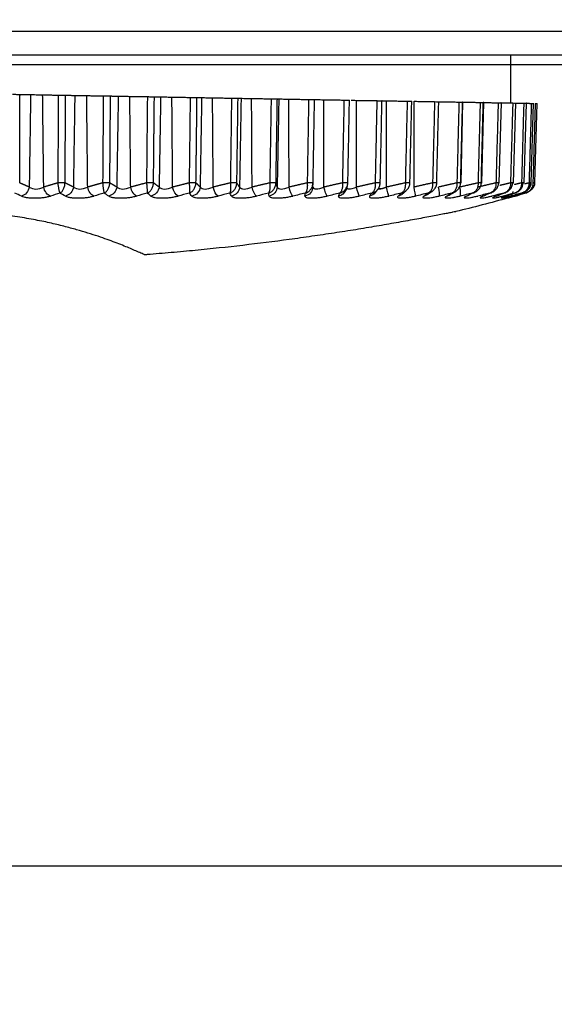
# Model space of a CAD drawing. Header units: millimetres. Extents: x 4 to 205, y 5 to 292.
# Tile 62 of 108: x 99 to 105, y 161 to 171. Entities that reach past the tile are written whole.
import ezdxf

# ---------------------------------------------------------------- set-up
doc = ezdxf.new("R2010")
doc.units = ezdxf.units.MM
doc.layers.add('1', color=7, linetype='CONTINUOUS')
doc.styles.add('DEFAULT', font='simplex.shx')
doc.dimstyles.get("Standard").update_dxf_attribs({"dimtxt": 0.18, "dimasz": 0.18, "dimexe": 0.18, "dimexo": 0.0625, "dimgap": 0.09, "dimtad": 0, "dimtih": 1, "dimtoh": 1, "dimdec": 4, "dimzin": 0, "dimdsep": 46, "dimtxsty": 'Standard', "dimcen": 0.09, "dimadec": 0, "dimazin": 0, "dimtfac": 1, "dimtdec": 4, "dimtofl": 0, "dimtmove": 0, "dimatfit": 3, "dimfxl": 1, "dimtolj": 1, "dimtzin": 0, "dimarcsym": 0})

# ---------------------------------------------------------------- blocks, each defined once
blk = doc.blocks.new('DimnDraft3D7')
at = {"layer": '1', "color": 27, "linetype": 'CONTINUOUS'}
blk.add_line((83.444832, 160.673812), (83.444832, 178.08682), dxfattribs=at)
at = {"layer": '1', "color": 152, "linetype": 'CONTINUOUS'}
for p, q in [((109.599776, 170.58682), (81.444832, 170.58682)), ((93.768573, 168.583093), (81.444832, 168.583093))]:
    blk.add_line(p, q, dxfattribs=at)
at = {"layer": '1', "color": 27, "linetype": 'CONTINUOUS'}
for points in [[(83.444832, 170.58682), (82.915851, 173.586818), (83.973813, 173.586822), (83.444832, 170.58682)], [(83.444832, 168.583093), (83.973813, 165.583095), (82.915851, 165.583091), (83.444832, 168.583093)]]:
    blk.add_solid(points, dxfattribs=at)
at = {"layer": '1', "color": 87, "linetype": 'CONTINUOUS', "insert": (82.944832, 161.348812), "char_height": 3, "attachment_point": 7, "rotation": 90, "line_spacing_factor": 1.204819, "style": 'DEFAULT'}
blk.add_mtext('\\W01.000;4 ', dxfattribs=at)
blk = doc.blocks.new('DimnDraft3D1010')
at = {"layer": '1', "color": 152, "linetype": 'CONTINUOUS'}
blk.add_line((107.899776, 170.58682), (71.422287, 170.58682), dxfattribs=at)

msp = doc.modelspace()

# ---------------------------------------------------------------- linework, layer by layer
at = {"layer": '1', "color": 27, "linetype": 'CONTINUOUS'}
for p, q in [((110.325, 170.937), (92.3, 170.937)), ((110.325, 170.687), (92.3, 170.687)), ((104.3, 170.182), (104.3, 170.687)), ((103.774, 169.338), (103.795, 170.194)), ((103.993, 169.338), (104.015, 170.19)), ((104.178, 169.338), (104.201, 170.187)), ((104.328, 169.338), (104.351, 170.184)), ((104.441, 169.338), (104.464, 170.182)), ((104.516, 169.338), (104.54, 170.18)), ((104.554, 169.339), (104.578, 170.179)), ((104.275, 169.181), (104.28, 169.182))]:
    msp.add_line(p, q, dxfattribs=at)
at = {"layer": '1', "color": 251, "linetype": 'CONTINUOUS'}
msp.add_line((82.418, 162.136), (144.307, 162.136), dxfattribs=at)
at = {"layer": '1', "color": 27, "linetype": 'CONTINUOUS'}
for points, knots in [([(99.041, 170.275), (99.055, 170.275), (99.075, 170.274), (99.105, 170.274), (99.115, 170.273), (99.12, 170.273)], [0, 0, 0, 0, 0.493438, 0.746718, 1, 1, 1, 1]), ([(99.524, 170.266), (99.538, 170.266), (99.559, 170.266), (99.588, 170.265), (99.597, 170.265), (99.601, 170.265)], [0, 0, 0, 0, 0.493439, 0.746719, 1, 1, 1, 1]), ([(99.698, 170.263), (99.715, 170.263), (99.74, 170.263), (99.792, 170.262), (99.813, 170.261), (99.824, 170.261)], [0, 0, 0, 0, 0.494003, 0.747002, 1, 1, 1, 1]), ([(100.464, 170.25), (100.479, 170.25), (100.502, 170.249), (100.529, 170.249), (100.535, 170.249), (100.538, 170.249)], [0, 0, 0, 0, 0.49344, 0.74672, 1, 1, 1, 1]), ([(100.604, 170.247), (100.612, 170.247), (100.629, 170.247), (100.681, 170.246), (100.71, 170.246), (100.723, 170.245)], [0, 0, 0, 0, 0.361717, 0.723522, 1, 1, 1, 1]), ([(101.037, 170.24), (101.049, 170.24), (101.066, 170.239), (101.117, 170.239), (101.14, 170.238), (101.152, 170.238)], [0, 0, 0, 0, 0.494003, 0.747001, 1, 1, 1, 1]), ([(101.77, 170.227), (101.785, 170.227), (101.809, 170.226), (101.831, 170.226), (101.834, 170.226), (101.836, 170.226)], [0, 0, 0, 0, 0.493443, 0.746721, 1, 1, 1, 1]), ([(102.166, 170.22), (102.182, 170.22), (102.206, 170.22), (102.226, 170.219), (102.227, 170.219), (102.228, 170.219)], [0, 0, 0, 0, 0.493444, 0.746721, 1, 1, 1, 1]), ([(102.226, 170.219), (102.226, 170.219), (102.226, 170.219), (102.244, 170.219), (102.288, 170.218), (102.313, 170.218), (102.325, 170.217)], [0, 0, 0, 0, 0.004193, 0.493782, 0.746891, 1, 1, 1, 1]), ([(102.539, 170.214), (102.555, 170.213), (102.578, 170.213), (102.596, 170.213), (102.597, 170.213), (102.597, 170.213)], [0, 0, 0, 0, 0.493444, 0.746722, 1, 1, 1, 1]), ([(102.614, 170.212), (102.62, 170.212), (102.638, 170.212), (102.658, 170.212), (102.671, 170.211)], [0, 0, 0, 0, 0.384524, 1, 1, 1, 1]), ([(102.886, 170.208), (102.902, 170.207), (102.93, 170.207), (102.942, 170.207), (102.94, 170.207), (102.94, 170.207)], [0, 0, 0, 0, 0.496083, 0.90667, 1, 1, 1, 1]), ([(102.939, 170.207), (102.943, 170.207), (102.959, 170.206), (102.976, 170.206), (102.989, 170.206), (102.989, 170.206)], [0, 0, 0, 0, 0.291934, 0.985941, 1, 1, 1, 1]), ([(103.206, 170.202), (103.221, 170.202), (103.253, 170.201), (103.254, 170.201), (103.254, 170.201)], [0, 0, 0, 0, 0.499994, 1, 1, 1, 1]), ([(103.495, 170.197), (103.51, 170.197), (103.541, 170.196), (103.539, 170.196), (103.539, 170.196)], [0, 0, 0, 0, 0.499995, 1, 1, 1, 1]), ([(103.752, 170.193), (103.767, 170.192), (103.797, 170.192), (103.793, 170.192), (103.791, 170.192)], [0, 0, 0, 0, 0.499996, 1, 1, 1, 1]), ([(103.976, 170.189), (103.991, 170.188), (104.019, 170.188), (104.013, 170.188), (104.009, 170.188)], [0, 0, 0, 0, 0.499997, 1, 1, 1, 1]), ([(104.166, 170.185), (104.18, 170.185), (104.207, 170.185), (104.198, 170.185), (104.193, 170.185)], [0, 0, 0, 0, 0.499997, 1, 1, 1, 1]), ([(104.32, 170.183), (104.332, 170.182), (104.348, 170.182), (104.35, 170.182), (104.35, 170.182)], [0, 0, 0, 0, 0.823879, 1, 1, 1, 1]), ([(104.436, 170.181), (104.448, 170.18), (104.462, 170.18), (104.464, 170.18), (104.463, 170.18)], [0, 0, 0, 0, 0.838367, 1, 1, 1, 1]), ([(104.516, 170.179), (104.527, 170.179), (104.539, 170.179), (104.54, 170.179), (104.54, 170.179)], [0, 0, 0, 0, 0.92097, 1, 1, 1, 1]), ([(104.557, 170.178), (104.567, 170.178), (104.578, 170.178), (104.578, 170.178), (104.578, 170.178)], [0, 0, 0, 0, 0.97152, 1, 1, 1, 1]), ([(99.519, 169.34), (99.52, 169.327), (99.522, 169.307), (99.526, 169.285), (99.529, 169.269), (99.532, 169.256), (99.535, 169.245), (99.538, 169.236), (99.54, 169.233), (99.541, 169.231)], [0, 0, 0, 0, 0.248727, 0.373874, 0.499055, 0.624261, 0.749488, 0.874736, 1, 1, 1, 1]), ([(99.541, 169.231), (99.544, 169.233), (99.55, 169.236), (99.56, 169.245), (99.569, 169.256), (99.577, 169.269), (99.584, 169.285), (99.592, 169.307), (99.594, 169.327), (99.596, 169.34)], [0, 0, 0, 0, 0.125264, 0.250511, 0.375738, 0.500945, 0.626125, 0.751273, 1, 1, 1, 1]), ([(99.992, 169.34), (99.993, 169.327), (99.995, 169.307), (99.998, 169.285), (100, 169.269), (100.002, 169.256), (100.004, 169.245), (100.005, 169.236), (100.006, 169.233), (100.007, 169.231)], [0, 0, 0, 0, 0.248727, 0.373874, 0.499055, 0.624261, 0.749488, 0.874736, 1, 1, 1, 1]), ([(100.007, 169.231), (100.01, 169.233), (100.018, 169.236), (100.028, 169.245), (100.038, 169.256), (100.047, 169.269), (100.055, 169.285), (100.064, 169.307), (100.066, 169.327), (100.068, 169.34)], [0, 0, 0, 0, 0.125264, 0.250511, 0.375738, 0.500945, 0.626125, 0.751273, 1, 1, 1, 1]), ([(100.455, 169.34), (100.456, 169.327), (100.458, 169.307), (100.46, 169.285), (100.461, 169.269), (100.462, 169.256), (100.462, 169.245), (100.463, 169.236), (100.463, 169.233), (100.463, 169.231)], [0, 0, 0, 0, 0.248727, 0.373874, 0.499055, 0.624261, 0.749488, 0.874736, 1, 1, 1, 1]), ([(100.463, 169.231), (100.467, 169.233), (100.475, 169.236), (100.486, 169.245), (100.497, 169.256), (100.507, 169.269), (100.516, 169.285), (100.525, 169.307), (100.528, 169.327), (100.529, 169.34)], [0, 0, 0, 0, 0.125264, 0.250511, 0.375738, 0.500945, 0.626125, 0.751273, 1, 1, 1, 1]), ([(100.905, 169.34), (100.906, 169.327), (100.908, 169.307), (100.909, 169.285), (100.909, 169.269), (100.909, 169.256), (100.908, 169.245), (100.907, 169.236), (100.906, 169.233), (100.905, 169.231)], [0, 0, 0, 0, 0.248727, 0.373874, 0.499055, 0.624261, 0.749488, 0.874736, 1, 1, 1, 1]), ([(100.905, 169.231), (100.91, 169.233), (100.918, 169.236), (100.931, 169.245), (100.943, 169.256), (100.954, 169.269), (100.963, 169.285), (100.973, 169.307), (100.975, 169.327), (100.977, 169.34)], [0, 0, 0, 0, 0.125264, 0.250511, 0.375738, 0.500945, 0.626125, 0.751273, 1, 1, 1, 1]), ([(101.34, 169.34), (101.341, 169.327), (101.342, 169.307), (101.342, 169.285), (101.341, 169.269), (101.34, 169.256), (101.338, 169.245), (101.335, 169.236), (101.333, 169.233), (101.332, 169.231)], [0, 0, 0, 0, 0.248727, 0.373874, 0.499055, 0.624261, 0.749488, 0.874736, 1, 1, 1, 1]), ([(101.332, 169.231), (101.337, 169.233), (101.347, 169.236), (101.36, 169.245), (101.373, 169.256), (101.384, 169.269), (101.394, 169.285), (101.405, 169.307), (101.407, 169.327), (101.409, 169.34)], [0, 0, 0, 0, 0.125264, 0.250511, 0.375738, 0.500945, 0.626125, 0.751273, 1, 1, 1, 1]), ([(101.741, 169.231), (101.746, 169.233), (101.756, 169.236), (101.77, 169.245), (101.784, 169.256), (101.796, 169.269), (101.806, 169.285), (101.817, 169.307), (101.82, 169.327), (101.822, 169.34)], [0, 0, 0, 0, 0.125264, 0.250511, 0.375738, 0.500945, 0.626125, 0.751273, 1, 1, 1, 1]), ([(101.756, 169.34), (101.757, 169.327), (101.758, 169.307), (101.757, 169.285), (101.755, 169.269), (101.752, 169.256), (101.749, 169.245), (101.745, 169.236), (101.743, 169.233), (101.741, 169.231)], [0, 0, 0, 0, 0.248727, 0.373874, 0.499055, 0.624261, 0.749488, 0.874736, 1, 1, 1, 1]), ([(102.151, 169.34), (102.152, 169.327), (102.153, 169.307), (102.15, 169.285), (102.148, 169.269), (102.144, 169.256), (102.14, 169.245), (102.135, 169.236), (102.131, 169.233), (102.129, 169.231)], [0, 0, 0, 0, 0.248727, 0.373874, 0.499055, 0.624261, 0.749488, 0.874736, 1, 1, 1, 1]), ([(102.204, 169.298), (102.204, 169.299), (102.209, 169.312), (102.211, 169.327), (102.213, 169.34)], [0, 0, 0, 0, 0.102327, 1, 1, 1, 1]), ([(102.522, 169.34), (102.523, 169.327), (102.524, 169.307), (102.521, 169.285), (102.517, 169.269), (102.512, 169.256), (102.507, 169.245), (102.5, 169.236), (102.496, 169.233), (102.493, 169.231)], [0, 0, 0, 0, 0.248727, 0.373874, 0.499055, 0.624261, 0.749488, 0.874736, 1, 1, 1, 1]), ([(102.553, 169.27), (102.557, 169.274), (102.564, 169.285), (102.576, 169.307), (102.579, 169.327), (102.58, 169.34)], [0, 0, 0, 0, 0.250709, 0.501519, 1, 1, 1, 1]), ([(102.868, 169.34), (102.869, 169.327), (102.869, 169.307), (102.865, 169.285), (102.861, 169.269), (102.855, 169.256), (102.848, 169.245), (102.841, 169.236), (102.835, 169.233), (102.832, 169.231)], [0, 0, 0, 0, 0.248727, 0.373874, 0.499055, 0.624261, 0.749488, 0.874736, 1, 1, 1, 1]), ([(102.894, 169.27), (102.898, 169.274), (102.906, 169.285), (102.918, 169.307), (102.92, 169.327), (102.922, 169.34)], [0, 0, 0, 0, 0.250712, 0.501521, 1, 1, 1, 1]), ([(103.186, 169.34), (103.187, 169.327), (103.187, 169.307), (103.182, 169.285), (103.177, 169.269), (103.17, 169.256), (103.162, 169.245), (103.153, 169.236), (103.147, 169.233), (103.144, 169.231)], [0, 0, 0, 0, 0.248727, 0.373874, 0.499055, 0.624261, 0.749488, 0.874736, 1, 1, 1, 1]), ([(103.178, 169.245), (103.183, 169.249), (103.193, 169.256), (103.207, 169.269), (103.219, 169.285), (103.231, 169.307), (103.234, 169.327), (103.235, 169.34)], [0, 0, 0, 0, 0.166895, 0.333989, 0.501048, 0.668062, 1, 1, 1, 1]), ([(103.474, 169.34), (103.475, 169.327), (103.475, 169.307), (103.469, 169.285), (103.463, 169.269), (103.455, 169.256), (103.446, 169.245), (103.436, 169.236), (103.429, 169.233), (103.425, 169.231)], [0, 0, 0, 0, 0.248727, 0.373874, 0.499055, 0.624261, 0.749488, 0.874736, 1, 1, 1, 1]), ([(103.46, 169.245), (103.466, 169.249), (103.476, 169.256), (103.49, 169.269), (103.502, 169.285), (103.515, 169.307), (103.517, 169.327), (103.518, 169.34)], [0, 0, 0, 0, 0.166897, 0.33399, 0.501049, 0.668063, 1, 1, 1, 1]), ([(103.731, 169.34), (103.731, 169.327), (103.731, 169.307), (103.724, 169.285), (103.717, 169.269), (103.709, 169.256), (103.699, 169.245), (103.688, 169.236), (103.68, 169.233), (103.676, 169.231)], [0, 0, 0, 0, 0.248727, 0.373874, 0.499055, 0.624261, 0.749488, 0.874736, 1, 1, 1, 1]), ([(103.711, 169.245), (103.717, 169.249), (103.727, 169.256), (103.742, 169.269), (103.753, 169.285), (103.766, 169.307), (103.768, 169.327), (103.77, 169.34)], [0, 0, 0, 0, 0.166899, 0.333991, 0.50105, 0.668064, 1, 1, 1, 1]), ([(103.954, 169.34), (103.954, 169.327), (103.954, 169.307), (103.947, 169.285), (103.939, 169.269), (103.929, 169.256), (103.918, 169.245), (103.906, 169.236), (103.898, 169.233), (103.893, 169.231)], [0, 0, 0, 0, 0.248727, 0.373874, 0.499055, 0.624261, 0.749488, 0.874736, 1, 1, 1, 1]), ([(103.893, 169.231), (103.899, 169.233), (103.912, 169.236), (103.929, 169.245), (103.945, 169.256), (103.96, 169.269), (103.972, 169.285), (103.984, 169.307), (103.986, 169.327), (103.988, 169.34)], [0, 0, 0, 0, 0.125264, 0.250511, 0.375738, 0.500945, 0.626125, 0.751273, 1, 1, 1, 1]), ([(104.077, 169.231), (104.083, 169.233), (104.095, 169.236), (104.113, 169.245), (104.129, 169.256), (104.143, 169.269), (104.155, 169.285), (104.168, 169.307), (104.169, 169.327), (104.171, 169.34)], [0, 0, 0, 0, 0.125264, 0.250511, 0.375738, 0.500945, 0.626125, 0.751273, 1, 1, 1, 1]), ([(104.143, 169.34), (104.143, 169.327), (104.143, 169.307), (104.134, 169.285), (104.126, 169.269), (104.116, 169.256), (104.104, 169.245), (104.091, 169.236), (104.081, 169.233), (104.077, 169.231)], [0, 0, 0, 0, 0.248727, 0.373874, 0.499055, 0.624261, 0.749488, 0.874736, 1, 1, 1, 1]), ([(104.225, 169.231), (104.231, 169.233), (104.243, 169.236), (104.261, 169.245), (104.277, 169.256), (104.291, 169.269), (104.303, 169.285), (104.315, 169.307), (104.317, 169.327), (104.318, 169.34)], [0, 0, 0, 0, 0.125264, 0.250511, 0.375738, 0.500945, 0.626125, 0.751273, 1, 1, 1, 1]), ([(104.296, 169.34), (104.296, 169.327), (104.296, 169.307), (104.287, 169.285), (104.278, 169.269), (104.266, 169.256), (104.254, 169.245), (104.24, 169.236), (104.23, 169.233), (104.225, 169.231)], [0, 0, 0, 0, 0.248727, 0.373874, 0.499055, 0.624261, 0.749488, 0.874736, 1, 1, 1, 1]), ([(104.337, 169.231), (104.343, 169.233), (104.355, 169.236), (104.372, 169.245), (104.388, 169.256), (104.402, 169.269), (104.414, 169.285), (104.426, 169.307), (104.427, 169.327), (104.428, 169.34)], [0, 0, 0, 0, 0.125264, 0.250511, 0.375738, 0.500945, 0.626125, 0.751273, 1, 1, 1, 1]), ([(104.413, 169.34), (104.412, 169.327), (104.412, 169.307), (104.402, 169.285), (104.392, 169.269), (104.381, 169.256), (104.367, 169.245), (104.353, 169.236), (104.342, 169.233), (104.337, 169.231)], [0, 0, 0, 0, 0.248727, 0.373874, 0.499055, 0.624261, 0.749488, 0.874736, 1, 1, 1, 1]), ([(104.492, 169.34), (104.491, 169.327), (104.491, 169.307), (104.48, 169.285), (104.47, 169.269), (104.458, 169.256), (104.444, 169.245), (104.428, 169.236), (104.417, 169.233), (104.412, 169.231)], [0, 0, 0, 0, 0.248727, 0.373874, 0.499055, 0.624261, 0.749488, 0.874736, 1, 1, 1, 1]), ([(104.446, 169.245), (104.452, 169.249), (104.462, 169.256), (104.476, 169.269), (104.487, 169.285), (104.499, 169.307), (104.5, 169.327), (104.501, 169.34)], [0, 0, 0, 0, 0.166896, 0.333989, 0.501049, 0.668063, 1, 1, 1, 1]), ([(104.447, 169.246), (104.465, 169.255), (104.487, 169.272), (104.507, 169.301), (104.515, 169.322), (104.516, 169.334), (104.516, 169.34)], [0, 0, 0, 0, 0.44991, 0.704148, 0.846108, 1, 1, 1, 1]), ([(104.533, 169.34), (104.533, 169.327), (104.532, 169.307), (104.521, 169.285), (104.51, 169.269), (104.497, 169.256), (104.482, 169.245), (104.466, 169.236), (104.455, 169.233), (104.449, 169.231)], [0, 0, 0, 0, 0.248727, 0.373874, 0.499055, 0.624261, 0.749488, 0.874736, 1, 1, 1, 1]), ([(104.483, 169.245), (104.491, 169.249), (104.507, 169.259), (104.529, 169.279), (104.545, 169.3), (104.553, 169.322), (104.554, 169.334), (104.554, 169.34)], [0, 0, 0, 0, 0.219689, 0.450294, 0.704122, 0.846061, 1, 1, 1, 1]), ([(104.483, 169.245), (104.483, 169.245), (104.488, 169.249), (104.499, 169.256), (104.512, 169.269), (104.523, 169.285), (104.534, 169.307), (104.536, 169.327), (104.536, 169.34)], [0, 0, 0, 0, 0.001397, 0.168246, 0.335069, 0.501857, 0.668601, 1, 1, 1, 1]), ([(99.217, 169.296), (99.24, 169.286), (99.285, 169.265), (99.342, 169.286), (99.37, 169.296)], [0, 0, 0, 0, 0.499947, 1, 1, 1, 1]), ([(99.683, 169.296), (99.704, 169.286), (99.746, 169.265), (99.805, 169.286), (99.834, 169.296)], [0, 0, 0, 0, 0.499956, 1, 1, 1, 1]), ([(100.141, 169.296), (100.16, 169.286), (100.198, 169.265), (100.258, 169.286), (100.288, 169.296)], [0, 0, 0, 0, 0.499956, 1, 1, 1, 1]), ([(100.588, 169.296), (100.605, 169.286), (100.638, 169.265), (100.7, 169.286), (100.731, 169.296)], [0, 0, 0, 0, 0.499956, 1, 1, 1, 1]), ([(101.021, 169.296), (101.035, 169.286), (101.065, 169.265), (101.127, 169.286), (101.159, 169.296)], [0, 0, 0, 0, 0.499964, 1, 1, 1, 1]), ([(101.437, 169.296), (101.45, 169.286), (101.475, 169.265), (101.538, 169.286), (101.569, 169.296)], [0, 0, 0, 0, 0.49996, 1, 1, 1, 1]), ([(101.834, 169.296), (101.845, 169.286), (101.865, 169.265), (101.928, 169.286), (101.96, 169.296)], [0, 0, 0, 0, 0.499955, 1, 1, 1, 1]), ([(102.129, 169.231), (102.134, 169.233), (102.145, 169.236), (102.16, 169.245), (102.174, 169.256), (102.186, 169.269), (102.196, 169.283), (102.202, 169.293), (102.204, 169.298)], [0, 0, 0, 0, 0.173276, 0.346529, 0.519753, 0.69295, 0.86611, 1, 1, 1, 1]), ([(102.231, 169.278), (102.235, 169.277), (102.256, 169.273), (102.297, 169.286), (102.328, 169.296)], [0, 0, 0, 0, 0.234144, 1, 1, 1, 1]), ([(102.573, 169.302), (102.573, 169.302), (102.57, 169.296), (102.564, 169.285), (102.553, 169.269), (102.54, 169.256), (102.526, 169.245), (102.51, 169.236), (102.499, 169.233), (102.493, 169.231)], [0, 0, 0, 0, 0.001306, 0.167669, 0.334076, 0.500517, 0.666986, 0.833482, 1, 1, 1, 1]), ([(102.493, 169.231), (102.499, 169.233), (102.51, 169.236), (102.526, 169.245), (102.54, 169.256), (102.549, 169.265), (102.553, 169.27), (102.553, 169.27)], [0, 0, 0, 0, 0.250016, 0.499997, 0.749938, 0.999838, 1, 1, 1, 1]), ([(102.571, 169.283), (102.576, 169.279), (102.593, 169.27), (102.641, 169.286), (102.672, 169.296)], [0, 0, 0, 0, 0.349738, 1, 1, 1, 1]), ([(102.832, 169.231), (102.838, 169.233), (102.849, 169.236), (102.866, 169.245), (102.881, 169.256), (102.89, 169.265), (102.894, 169.27), (102.894, 169.27)], [0, 0, 0, 0, 0.250016, 0.499998, 0.74994, 0.99984, 1, 1, 1, 1]), ([(102.989, 169.296), (102.959, 169.286), (102.913, 169.271), (102.898, 169.278), (102.895, 169.282)], [0, 0, 0, 0, 0.674543, 1, 1, 1, 1]), ([(102.895, 169.282), (102.898, 169.278), (102.913, 169.271), (102.959, 169.286), (102.989, 169.296)], [0, 0, 0, 0, 0.328284, 1, 1, 1, 1]), ([(103.143, 169.231), (103.149, 169.233), (103.161, 169.236), (103.172, 169.242), (103.178, 169.245), (103.178, 169.245)], [0, 0, 0, 0, 0.499702, 0.999336, 1, 1, 1, 1]), ([(103.425, 169.231), (103.431, 169.233), (103.443, 169.236), (103.455, 169.242), (103.46, 169.245), (103.46, 169.245)], [0, 0, 0, 0, 0.499695, 0.999321, 1, 1, 1, 1]), ([(103.676, 169.231), (103.682, 169.233), (103.694, 169.236), (103.706, 169.242), (103.711, 169.245), (103.711, 169.245)], [0, 0, 0, 0, 0.499697, 0.999325, 1, 1, 1, 1]), ([(104.412, 169.231), (104.418, 169.233), (104.43, 169.236), (104.441, 169.242), (104.446, 169.245), (104.446, 169.245)], [0, 0, 0, 0, 0.4997, 0.999331, 1, 1, 1, 1]), ([(104.449, 169.231), (104.455, 169.233), (104.467, 169.236), (104.478, 169.242), (104.483, 169.245)], [0, 0, 0, 0, 0.502141, 1, 1, 1, 1]), ([(99.135, 169.201), (99.143, 169.198), (99.156, 169.194), (99.177, 169.189), (99.2, 169.185), (99.227, 169.183), (99.255, 169.181), (99.277, 169.181), (99.299, 169.181), (99.328, 169.183), (99.358, 169.185), (99.385, 169.189), (99.405, 169.193), (99.424, 169.197), (99.435, 169.2), (99.441, 169.201)], [0, 0, 0, 0, 0.124871, 0.187442, 0.249992, 0.374817, 0.437355, 0.499898, 0.56244, 0.624979, 0.749805, 0.812356, 0.874927, 0.937483, 1, 1, 1, 1]), ([(99.599, 169.201), (99.607, 169.198), (99.617, 169.194), (99.637, 169.189), (99.659, 169.185), (99.684, 169.183), (99.711, 169.181), (99.733, 169.181), (99.755, 169.181), (99.784, 169.183), (99.814, 169.185), (99.842, 169.189), (99.863, 169.193), (99.882, 169.197), (99.894, 169.2), (99.9, 169.201)], [0, 0, 0, 0, 0.124868, 0.187439, 0.249989, 0.374814, 0.437354, 0.499898, 0.562442, 0.624981, 0.749808, 0.812358, 0.874929, 0.937484, 1, 1, 1, 1]), ([(100.056, 169.201), (100.062, 169.198), (100.071, 169.194), (100.089, 169.189), (100.11, 169.185), (100.134, 169.183), (100.16, 169.181), (100.181, 169.181), (100.202, 169.181), (100.231, 169.183), (100.261, 169.185), (100.29, 169.189), (100.311, 169.193), (100.331, 169.197), (100.344, 169.2), (100.35, 169.201)], [0, 0, 0, 0, 0.124868, 0.187439, 0.249989, 0.374814, 0.437354, 0.499898, 0.562442, 0.624981, 0.749808, 0.812358, 0.874929, 0.937484, 1, 1, 1, 1]), ([(100.502, 169.201), (100.507, 169.198), (100.515, 169.194), (100.531, 169.189), (100.549, 169.185), (100.572, 169.183), (100.597, 169.181), (100.617, 169.181), (100.638, 169.181), (100.667, 169.183), (100.697, 169.185), (100.726, 169.189), (100.747, 169.193), (100.768, 169.197), (100.781, 169.2), (100.788, 169.201)], [0, 0, 0, 0, 0.124868, 0.187439, 0.249989, 0.374814, 0.437354, 0.499898, 0.562442, 0.624981, 0.749808, 0.812358, 0.874929, 0.937484, 1, 1, 1, 1]), ([(100.935, 169.201), (100.939, 169.198), (100.945, 169.194), (100.959, 169.189), (100.976, 169.185), (100.996, 169.183), (101.02, 169.181), (101.039, 169.181), (101.06, 169.181), (101.088, 169.183), (101.118, 169.185), (101.147, 169.189), (101.169, 169.193), (101.19, 169.197), (101.204, 169.2), (101.21, 169.201)], [0, 0, 0, 0, 0.124868, 0.187439, 0.249989, 0.374815, 0.437354, 0.499898, 0.562442, 0.624981, 0.749808, 0.812358, 0.874929, 0.937484, 1, 1, 1, 1]), ([(101.352, 169.201), (101.354, 169.198), (101.359, 169.194), (101.371, 169.189), (101.386, 169.185), (101.405, 169.183), (101.427, 169.181), (101.445, 169.181), (101.465, 169.181), (101.492, 169.183), (101.522, 169.185), (101.551, 169.189), (101.573, 169.193), (101.595, 169.197), (101.608, 169.2), (101.615, 169.201)], [0, 0, 0, 0, 0.124868, 0.187439, 0.249989, 0.374814, 0.437354, 0.499898, 0.562442, 0.624981, 0.749808, 0.812358, 0.874929, 0.937484, 1, 1, 1, 1]), ([(101.75, 169.201), (101.752, 169.198), (101.754, 169.194), (101.764, 169.189), (101.777, 169.185), (101.794, 169.183), (101.815, 169.181), (101.832, 169.181), (101.851, 169.181), (101.877, 169.183), (101.906, 169.185), (101.935, 169.189), (101.957, 169.193), (101.979, 169.197), (101.993, 169.2), (102, 169.201)], [0, 0, 0, 0, 0.124868, 0.187439, 0.249989, 0.374814, 0.437354, 0.499898, 0.562442, 0.624981, 0.749808, 0.812358, 0.874929, 0.937484, 1, 1, 1, 1]), ([(102.127, 169.201), (102.128, 169.198), (102.129, 169.194), (102.137, 169.189), (102.147, 169.185), (102.162, 169.183), (102.181, 169.181), (102.197, 169.181), (102.215, 169.181), (102.241, 169.183), (102.268, 169.185), (102.297, 169.189), (102.319, 169.193), (102.341, 169.197), (102.355, 169.2), (102.362, 169.201)], [0, 0, 0, 0, 0.12487, 0.187441, 0.249991, 0.374816, 0.437353, 0.499896, 0.562439, 0.624977, 0.749801, 0.812351, 0.874922, 0.937479, 1, 1, 1, 1]), ([(102.481, 169.201), (102.481, 169.198), (102.48, 169.194), (102.486, 169.189), (102.494, 169.185), (102.507, 169.183), (102.524, 169.181), (102.539, 169.181), (102.556, 169.181), (102.58, 169.183), (102.607, 169.185), (102.635, 169.189), (102.656, 169.193), (102.678, 169.197), (102.693, 169.2), (102.7, 169.201)], [0, 0, 0, 0, 0.124868, 0.187439, 0.249988, 0.374814, 0.437354, 0.499898, 0.562442, 0.624981, 0.749808, 0.812358, 0.874929, 0.937484, 1, 1, 1, 1]), ([(102.81, 169.201), (102.808, 169.198), (102.806, 169.194), (102.809, 169.189), (102.815, 169.185), (102.826, 169.183), (102.841, 169.181), (102.855, 169.181), (102.87, 169.181), (102.893, 169.183), (102.919, 169.185), (102.946, 169.189), (102.967, 169.193), (102.989, 169.197), (103.003, 169.2), (103.011, 169.201)], [0, 0, 0, 0, 0.124868, 0.187439, 0.249988, 0.374814, 0.437354, 0.499898, 0.562442, 0.624981, 0.749808, 0.812358, 0.874929, 0.937484, 1, 1, 1, 1]), ([(103.111, 169.201), (103.108, 169.198), (103.104, 169.194), (103.105, 169.189), (103.109, 169.185), (103.118, 169.183), (103.131, 169.181), (103.143, 169.181), (103.157, 169.181), (103.178, 169.183), (103.202, 169.185), (103.229, 169.189), (103.25, 169.193), (103.271, 169.197), (103.286, 169.2), (103.293, 169.201)], [0, 0, 0, 0, 0.124868, 0.187439, 0.249989, 0.374814, 0.437354, 0.499898, 0.562442, 0.624981, 0.749808, 0.812358, 0.874929, 0.937484, 1, 1, 1, 1]), ([(103.383, 169.201), (103.379, 169.198), (103.373, 169.194), (103.372, 169.189), (103.373, 169.185), (103.38, 169.183), (103.391, 169.181), (103.401, 169.181), (103.414, 169.181), (103.433, 169.183), (103.456, 169.185), (103.482, 169.189), (103.502, 169.193), (103.523, 169.197), (103.537, 169.2), (103.544, 169.201)], [0, 0, 0, 0, 0.124874, 0.187445, 0.249995, 0.374821, 0.43736, 0.499904, 0.562446, 0.624984, 0.749809, 0.812358, 0.874928, 0.937483, 1, 1, 1, 1]), ([(103.623, 169.201), (103.618, 169.198), (103.611, 169.194), (103.607, 169.189), (103.607, 169.185), (103.611, 169.183), (103.62, 169.181), (103.629, 169.181), (103.64, 169.181), (103.657, 169.183), (103.679, 169.185), (103.703, 169.189), (103.722, 169.193), (103.743, 169.197), (103.757, 169.2), (103.764, 169.201)], [0, 0, 0, 0, 0.124868, 0.187439, 0.249988, 0.374814, 0.437354, 0.499898, 0.562442, 0.624981, 0.749808, 0.812358, 0.874929, 0.937484, 1, 1, 1, 1]), ([(103.832, 169.201), (103.826, 169.198), (103.816, 169.194), (103.811, 169.189), (103.807, 169.185), (103.809, 169.183), (103.816, 169.181), (103.823, 169.181), (103.833, 169.181), (103.849, 169.183), (103.868, 169.185), (103.891, 169.189), (103.91, 169.193), (103.929, 169.197), (103.943, 169.2), (103.95, 169.201)], [0, 0, 0, 0, 0.124868, 0.187439, 0.249988, 0.374814, 0.437354, 0.499898, 0.562442, 0.624981, 0.749808, 0.812358, 0.874929, 0.937484, 1, 1, 1, 1]), ([(104.006, 169.201), (103.999, 169.198), (103.988, 169.194), (103.98, 169.189), (103.975, 169.185), (103.974, 169.183), (103.979, 169.181), (103.984, 169.181), (103.992, 169.181), (104.006, 169.183), (104.024, 169.185), (104.045, 169.189), (104.063, 169.193), (104.082, 169.197), (104.095, 169.2), (104.101, 169.201)], [0, 0, 0, 0, 0.124868, 0.187439, 0.249988, 0.374814, 0.437354, 0.499898, 0.562442, 0.624981, 0.749808, 0.812358, 0.874929, 0.937484, 1, 1, 1, 1]), ([(104.145, 169.201), (104.137, 169.198), (104.125, 169.194), (104.115, 169.189), (104.107, 169.185), (104.105, 169.183), (104.107, 169.181), (104.111, 169.181), (104.117, 169.181), (104.129, 169.183), (104.145, 169.185), (104.164, 169.189), (104.181, 169.193), (104.198, 169.197), (104.211, 169.2), (104.218, 169.201)], [0, 0, 0, 0, 0.124868, 0.187439, 0.249989, 0.374814, 0.437354, 0.499898, 0.562442, 0.624981, 0.749808, 0.812358, 0.874929, 0.937484, 1, 1, 1, 1]), ([(104.249, 169.201), (104.24, 169.198), (104.227, 169.194), (104.214, 169.189), (104.205, 169.185), (104.199, 169.183), (104.199, 169.181), (104.201, 169.181), (104.206, 169.181), (104.215, 169.183), (104.229, 169.185), (104.247, 169.189), (104.263, 169.193), (104.279, 169.197), (104.291, 169.2), (104.298, 169.201)], [0, 0, 0, 0, 0.124868, 0.187439, 0.249989, 0.374814, 0.437354, 0.499898, 0.562442, 0.624981, 0.749808, 0.812358, 0.874929, 0.937484, 1, 1, 1, 1]), ([(104.201, 169.183), (104.202, 169.184), (104.206, 169.186), (104.214, 169.189), (104.224, 169.193), (104.235, 169.197), (104.245, 169.2), (104.249, 169.201)], [0, 0, 0, 0, 0.257287, 0.442972, 0.628718, 0.814416, 1, 1, 1, 1]), ([(104.317, 169.201), (104.307, 169.198), (104.292, 169.194), (104.278, 169.189), (104.266, 169.185), (104.258, 169.183), (104.256, 169.181), (104.256, 169.181), (104.259, 169.181), (104.266, 169.183), (104.278, 169.185), (104.294, 169.189), (104.308, 169.193), (104.323, 169.197), (104.335, 169.2), (104.341, 169.201)], [0, 0, 0, 0, 0.124868, 0.187439, 0.249988, 0.374814, 0.437354, 0.499898, 0.562442, 0.624981, 0.749808, 0.812358, 0.874929, 0.937484, 1, 1, 1, 1]), ([(100.431, 168.583), (100.416, 168.59), (100.385, 168.604), (100.313, 168.635), (100.207, 168.68), (100.046, 168.742), (99.878, 168.799), (99.719, 168.846), (99.585, 168.882), (99.435, 168.919), (99.293, 168.948), (99.168, 168.97), (99.068, 168.985), (98.962, 169), (98.85, 169.012), (98.732, 169.023), (98.608, 169.031), (98.48, 169.036), (98.35, 169.037), (98.22, 169.036), (98.086, 169.03), (97.962, 169.022), (97.805, 169.008), (97.664, 168.99), (97.532, 168.97), (97.438, 168.953), (97.35, 168.936), (97.24, 168.913), (97.114, 168.882), (96.98, 168.846), (96.821, 168.799), (96.654, 168.742), (96.493, 168.68), (96.386, 168.635), (96.314, 168.604), (96.284, 168.59), (96.269, 168.583)], [0, 0, 0, 0, 0.031242, 0.062481, 0.124957, 0.187432, 0.249903, 0.281151, 0.312399, 0.343648, 0.3749, 0.390531, 0.406168, 0.421803, 0.437442, 0.453081, 0.468723, 0.484365, 0.500007, 0.515649, 0.531292, 0.549165, 0.562573, 0.593817, 0.609453, 0.625086, 0.640719, 0.656349, 0.6876, 0.718848, 0.750096, 0.812568, 0.875043, 0.937519, 0.968758, 1, 1, 1, 1]), ([(103.719, 169.037), (103.717, 169.036), (103.714, 169.036), (103.687, 169.03), (103.646, 169.022), (103.591, 169.012), (103.53, 169), (103.431, 168.981), (103.287, 168.954), (103.093, 168.919), (102.884, 168.883), (102.664, 168.846), (102.436, 168.811), (102.201, 168.776), (101.882, 168.731), (101.473, 168.68), (101.055, 168.635), (100.717, 168.604), (100.547, 168.59), (100.462, 168.583)], [0, 0, 0, 0, 0.031268, 0.062529, 0.098251, 0.125049, 0.156306, 0.187562, 0.250034, 0.31252, 0.375015, 0.437514, 0.500015, 0.562517, 0.62502, 0.750004, 0.874998, 0.937496, 1, 1, 1, 1]), ([(100.462, 168.583), (100.458, 168.583), (100.452, 168.582), (100.446, 168.582), (100.441, 168.582), (100.437, 168.582), (100.433, 168.582), (100.432, 168.583), (100.431, 168.583)], [0, 0, 0, 0, 0.249821, 0.374819, 0.499918, 0.625007, 0.749993, 1, 1, 1, 1])]:
    msp.add_open_spline(points, degree=3, knots=knots, dxfattribs=at)
for points, degree in [([(99.119, 170.216), (99.12, 170.273)], 1), ([(99.12, 170.273), (99.232, 170.271)], 1), ([(99.232, 170.271), (99.217, 169.296)], 1), ([(99.359, 170.269), (99.524, 170.266)], 1), ([(99.37, 169.296), (99.359, 170.269)], 1), ([(99.524, 170.266), (99.519, 169.34)], 1), ([(99.6, 170.097), (99.601, 170.265)], 1), ([(99.601, 170.265), (99.698, 170.263)], 1), ([(99.698, 170.263), (99.683, 169.296)], 1), ([(99.834, 169.296), (99.824, 170.261)], 1), ([(99.824, 170.261), (99.999, 170.258)], 1), ([(99.117, 169.34), (99.119, 170.216)], 1), ([(99.999, 170.258), (99.992, 169.34)], 1), ([(100.073, 169.978), (100.075, 170.257)], 1), ([(100.075, 170.257), (100.157, 170.255)], 1), ([(100.157, 170.255), (100.141, 169.296)], 1), ([(100.279, 170.253), (100.464, 170.25)], 1), ([(100.288, 169.296), (100.279, 170.253)], 1), ([(100.464, 170.25), (100.455, 169.34)], 1), ([(100.534, 169.854), (100.538, 170.249)], 1), ([(100.538, 170.249), (100.604, 170.247)], 1), ([(100.604, 170.247), (100.588, 169.296)], 1), ([(100.723, 170.245), (100.916, 170.242)], 1), ([(100.731, 169.296), (100.723, 170.245)], 1), ([(100.916, 170.242), (100.905, 169.34)], 1), ([(100.982, 169.723), (100.988, 170.241)], 1), ([(100.988, 170.241), (101.037, 170.24)], 1), ([(101.037, 170.24), (101.021, 169.296)], 1), ([(101.152, 170.238), (101.352, 170.234)], 1), ([(101.159, 169.296), (101.152, 170.238)], 1), ([(101.352, 170.234), (101.34, 169.34)], 1), ([(101.412, 169.584), (101.421, 170.233)], 1), ([(101.421, 170.233), (101.453, 170.233)], 1), ([(101.453, 170.233), (101.437, 169.296)], 1), ([(101.569, 169.296), (101.564, 170.231)], 1), ([(101.564, 170.231), (101.77, 170.227)], 1), ([(101.77, 170.227), (101.756, 169.34)], 1), ([(101.823, 169.432), (101.836, 170.226)], 1), ([(101.851, 170.226), (101.834, 169.296)], 1), ([(101.836, 170.226), (101.851, 170.226)], 1), ([(101.956, 170.224), (102.166, 170.22)], 1), ([(101.96, 169.296), (101.956, 170.224)], 1), ([(102.166, 170.22), (102.151, 169.34)], 1), ([(102.213, 169.34), (102.228, 170.219)], 1), ([(102.325, 170.217), (102.539, 170.214)], 1), ([(102.328, 169.296), (102.325, 170.217)], 1), ([(102.539, 170.214), (102.522, 169.34)], 1), ([(102.58, 169.34), (102.597, 170.213)], 1), ([(102.672, 169.296), (102.671, 170.211)], 1), ([(102.671, 170.211), (102.886, 170.208)], 1), ([(102.886, 170.208), (102.868, 169.34)], 1), ([(102.922, 169.34), (102.94, 170.207)], 1), ([(102.989, 170.206), (103.206, 170.202)], 1), ([(102.989, 169.296), (102.989, 170.206)], 1), ([(103.206, 170.202), (103.186, 169.34)], 1), ([(103.235, 169.34), (103.254, 170.201)], 1), ([(103.278, 169.296), (103.279, 170.201)], 1), ([(103.279, 170.201), (103.495, 170.197)], 1), ([(103.495, 170.197), (103.474, 169.34)], 1), ([(103.518, 169.34), (103.539, 170.196)], 1), ([(103.538, 170.196), (103.752, 170.193)], 1), ([(103.752, 170.193), (103.731, 169.34)], 1), ([(103.77, 169.34), (103.791, 170.192)], 1), ([(103.795, 170.192), (103.976, 170.189)], 1), ([(103.976, 170.189), (103.954, 169.34)], 1), ([(103.988, 169.34), (104.009, 170.188)], 1), ([(104.015, 170.188), (104.166, 170.185)], 1), ([(104.166, 170.185), (104.143, 169.34)], 1), ([(104.201, 170.185), (104.32, 170.183)], 1), ([(104.32, 170.183), (104.296, 169.34)], 1), ([(104.351, 170.182), (104.436, 170.181)], 1), ([(104.436, 170.181), (104.413, 169.34)], 1), ([(104.464, 170.18), (104.516, 170.179)], 1), ([(104.516, 170.179), (104.492, 169.34)], 1), ([(104.557, 170.178), (104.533, 169.34)], 1), ([(99.596, 169.34), (99.6, 170.097)], 1), ([(100.068, 169.34), (100.073, 169.978)], 1), ([(100.529, 169.34), (100.534, 169.854)], 1), ([(100.977, 169.34), (100.982, 169.723)], 1), ([(101.409, 169.34), (101.412, 169.584)], 1), ([(101.822, 169.34), (101.823, 169.432)], 1), ([(99.217, 169.296), (99.167, 169.318), (99.117, 169.34)], 2), ([(99.519, 169.34), (99.445, 169.318), (99.37, 169.296)], 2), ([(99.596, 169.34), (99.583, 169.339), (99.542, 169.339), (99.519, 169.34)], 3), ([(99.683, 169.296), (99.64, 169.318), (99.596, 169.34)], 2), ([(99.992, 169.34), (99.913, 169.318), (99.834, 169.296)], 2), ([(100.068, 169.34), (100.057, 169.339), (100.016, 169.339), (99.992, 169.34)], 3), ([(100.141, 169.296), (100.104, 169.318), (100.068, 169.34)], 2), ([(100.455, 169.34), (100.372, 169.318), (100.288, 169.296)], 2), ([(100.529, 169.34), (100.52, 169.339), (100.481, 169.339), (100.455, 169.34)], 3), ([(100.588, 169.296), (100.558, 169.318), (100.529, 169.34)], 2), ([(100.905, 169.34), (100.818, 169.317), (100.731, 169.296)], 2), ([(100.977, 169.34), (100.97, 169.339), (100.932, 169.339), (100.905, 169.34)], 3), ([(101.021, 169.296), (100.999, 169.318), (100.977, 169.34)], 2), ([(101.34, 169.34), (101.249, 169.318), (101.159, 169.296)], 2), ([(101.409, 169.34), (101.404, 169.339), (101.368, 169.339), (101.34, 169.34)], 3), ([(101.437, 169.296), (101.423, 169.318), (101.409, 169.34)], 2), ([(101.756, 169.34), (101.663, 169.318), (101.569, 169.296)], 2), ([(101.822, 169.34), (101.819, 169.339), (101.785, 169.339), (101.756, 169.34)], 3), ([(101.834, 169.296), (101.828, 169.318), (101.822, 169.34)], 2), ([(102.151, 169.34), (102.056, 169.318), (101.96, 169.296)], 2), ([(102.213, 169.34), (102.213, 169.339), (102.18, 169.339), (102.151, 169.34)], 3), ([(102.204, 169.298), (102.211, 169.317), (102.208, 169.341)], 2), ([(102.21, 169.296), (102.212, 169.318), (102.213, 169.34)], 2), ([(102.522, 169.34), (102.425, 169.318), (102.328, 169.296)], 2), ([(102.58, 169.34), (102.583, 169.339), (102.552, 169.339), (102.522, 169.34)], 3), ([(102.868, 169.34), (102.77, 169.318), (102.672, 169.296)], 2), ([(102.922, 169.34), (102.927, 169.339), (102.899, 169.339), (102.868, 169.34)], 3), ([(103.186, 169.34), (103.088, 169.318), (102.989, 169.296)], 2), ([(103.235, 169.34), (103.243, 169.339), (103.217, 169.339), (103.186, 169.34)], 3), ([(103.474, 169.34), (103.376, 169.318), (103.278, 169.296)], 2), ([(103.518, 169.34), (103.528, 169.339), (103.505, 169.339), (103.474, 169.34)], 3), ([(103.731, 169.34), (103.634, 169.318), (103.536, 169.296)], 2), ([(103.77, 169.34), (103.782, 169.339), (103.761, 169.339), (103.731, 169.34)], 3), ([(103.954, 169.34), (103.859, 169.318), (103.762, 169.296)], 2), ([(103.988, 169.34), (104.002, 169.339), (103.984, 169.339), (103.954, 169.34)], 3), ([(104.143, 169.34), (104.049, 169.318), (103.955, 169.296)], 2), ([(104.171, 169.34), (104.187, 169.339), (104.172, 169.339), (104.143, 169.34)], 3), ([(104.296, 169.34), (104.24, 169.326), (104.183, 169.313)], 2), ([(104.318, 169.34), (104.336, 169.339), (104.325, 169.339), (104.296, 169.34)], 3), ([(104.413, 169.34), (104.375, 169.33), (104.337, 169.321)], 2), ([(104.428, 169.34), (104.448, 169.339), (104.44, 169.339), (104.413, 169.34)], 3), ([(104.492, 169.34), (104.469, 169.334), (104.447, 169.328)], 2), ([(104.501, 169.34), (104.523, 169.339), (104.518, 169.339), (104.492, 169.34)], 3), ([(104.536, 169.34), (104.56, 169.339), (104.558, 169.339), (104.533, 169.34)], 3), ([(99.135, 169.201), (99.113, 169.211), (99.09, 169.221), (99.067, 169.231)], 3), ([(99.217, 169.296), (99.212, 169.251), (99.175, 169.209), (99.135, 169.201)], 3), ([(99.441, 169.201), (99.409, 169.209), (99.378, 169.251), (99.37, 169.296)], 3), ([(99.541, 169.231), (99.507, 169.221), (99.474, 169.211), (99.441, 169.201)], 3), ([(99.599, 169.201), (99.58, 169.211), (99.56, 169.221), (99.541, 169.231)], 3), ([(99.683, 169.296), (99.678, 169.251), (99.641, 169.209), (99.599, 169.201)], 3), ([(99.9, 169.201), (99.872, 169.209), (99.842, 169.251), (99.834, 169.296)], 3), ([(100.007, 169.231), (99.971, 169.221), (99.936, 169.211), (99.9, 169.201)], 3), ([(100.056, 169.201), (100.04, 169.211), (100.023, 169.221), (100.007, 169.231)], 3), ([(100.141, 169.296), (100.137, 169.251), (100.099, 169.209), (100.056, 169.201)], 3), ([(100.35, 169.201), (100.325, 169.209), (100.297, 169.251), (100.288, 169.296)], 3), ([(100.463, 169.231), (100.425, 169.221), (100.388, 169.211), (100.35, 169.201)], 3), ([(100.502, 169.201), (100.489, 169.211), (100.476, 169.221), (100.463, 169.231)], 3), ([(100.588, 169.296), (100.584, 169.251), (100.546, 169.209), (100.502, 169.201)], 3), ([(100.788, 169.201), (100.765, 169.209), (100.74, 169.251), (100.731, 169.296)], 3), ([(100.905, 169.231), (100.866, 169.221), (100.827, 169.211), (100.788, 169.201)], 3), ([(100.935, 169.201), (100.925, 169.211), (100.915, 169.221), (100.905, 169.231)], 3), ([(101.021, 169.296), (101.018, 169.251), (100.98, 169.209), (100.935, 169.201)], 3), ([(101.21, 169.201), (101.191, 169.209), (101.168, 169.251), (101.159, 169.296)], 3), ([(101.332, 169.231), (101.292, 169.221), (101.251, 169.211), (101.21, 169.201)], 3), ([(101.352, 169.201), (101.345, 169.211), (101.339, 169.221), (101.332, 169.231)], 3), ([(101.437, 169.296), (101.435, 169.251), (101.397, 169.209), (101.352, 169.201)], 3), ([(101.615, 169.201), (101.599, 169.209), (101.579, 169.251), (101.569, 169.296)], 3), ([(101.741, 169.231), (101.699, 169.221), (101.657, 169.211), (101.615, 169.201)], 3), ([(101.75, 169.201), (101.747, 169.211), (101.744, 169.221), (101.741, 169.231)], 3), ([(101.834, 169.296), (101.833, 169.251), (101.795, 169.209), (101.75, 169.201)], 3), ([(102, 169.201), (101.987, 169.209), (101.969, 169.251), (101.96, 169.296)], 3), ([(102.129, 169.231), (102.086, 169.221), (102.043, 169.211), (102, 169.201)], 3), ([(102.21, 169.296), (102.21, 169.251), (102.173, 169.209), (102.127, 169.201)], 3), ([(102.127, 169.201), (102.128, 169.211), (102.128, 169.221), (102.129, 169.231)], 3), ([(102.21, 169.296), (102.216, 169.289), (102.221, 169.282), (102.231, 169.278)], 3), ([(102.362, 169.201), (102.353, 169.209), (102.338, 169.251), (102.328, 169.296)], 3), ([(102.493, 169.231), (102.45, 169.221), (102.406, 169.211), (102.362, 169.201)], 3), ([(102.555, 169.259), (102.542, 169.23), (102.514, 169.207), (102.481, 169.201)], 3), ([(102.481, 169.201), (102.485, 169.211), (102.489, 169.221), (102.493, 169.231)], 3), ([(102.569, 169.281), (102.548, 169.246)], 1), ([(102.555, 169.259), (102.574, 169.305)], 1), ([(102.7, 169.201), (102.694, 169.209), (102.682, 169.251), (102.672, 169.296)], 3), ([(102.832, 169.231), (102.788, 169.221), (102.744, 169.211), (102.7, 169.201)], 3), ([(102.868, 169.237), (102.854, 169.219), (102.833, 169.205), (102.81, 169.201)], 3), ([(102.81, 169.201), (102.817, 169.211), (102.825, 169.221), (102.832, 169.231)], 3), ([(102.869, 169.236), (102.904, 169.282)], 1), ([(103.011, 169.201), (103.009, 169.209), (102.999, 169.251), (102.989, 169.296)], 3), ([(103.144, 169.231), (103.099, 169.221), (103.055, 169.211), (103.011, 169.201)], 3), ([(103.111, 169.201), (103.122, 169.211), (103.133, 169.221), (103.143, 169.231)], 3), ([(103.155, 169.223), (103.143, 169.212), (103.128, 169.204), (103.111, 169.201)], 3), ([(103.156, 169.223), (103.198, 169.261)], 1), ([(103.293, 169.201), (103.294, 169.209), (103.287, 169.251), (103.278, 169.296)], 3), ([(103.425, 169.231), (103.381, 169.221), (103.337, 169.211), (103.293, 169.201)], 3), ([(103.383, 169.201), (103.397, 169.211), (103.411, 169.221), (103.425, 169.231)], 3), ([(103.416, 169.215), (103.468, 169.251)], 1), ([(103.544, 169.201), (103.549, 169.209), (103.546, 169.251), (103.536, 169.296)], 3), ([(103.676, 169.231), (103.632, 169.221), (103.588, 169.211), (103.544, 169.201)], 3), ([(103.623, 169.201), (103.641, 169.211), (103.658, 169.221), (103.676, 169.231)], 3), ([(103.662, 169.221), (103.651, 169.211), (103.638, 169.204), (103.623, 169.201)], 3), ([(103.648, 169.21), (103.709, 169.245)], 1), ([(103.764, 169.201), (103.772, 169.209), (103.772, 169.251), (103.762, 169.296)], 3), ([(103.893, 169.231), (103.85, 169.221), (103.807, 169.211), (103.764, 169.201)], 3), ([(103.832, 169.201), (103.852, 169.211), (103.873, 169.221), (103.893, 169.231)], 3), ([(104.077, 169.231), (104.034, 169.221), (103.992, 169.211), (103.95, 169.201)], 3), ([(104.006, 169.201), (104.029, 169.211), (104.053, 169.221), (104.077, 169.231)], 3), ([(104.225, 169.231), (104.184, 169.221), (104.143, 169.211), (104.101, 169.201)], 3), ([(104.145, 169.201), (104.172, 169.211), (104.198, 169.221), (104.225, 169.231)], 3), ([(104.337, 169.231), (104.297, 169.221), (104.257, 169.211), (104.218, 169.201)], 3), ([(104.249, 169.201), (104.278, 169.211), (104.308, 169.221), (104.337, 169.231)], 3), ([(104.298, 169.201), (104.311, 169.206), (104.321, 169.224), (104.324, 169.248)], 3), ([(104.412, 169.231), (104.374, 169.221), (104.336, 169.211), (104.298, 169.201)], 3), ([(104.317, 169.201), (104.348, 169.211), (104.38, 169.221), (104.412, 169.231)], 3), ([(104.449, 169.231), (104.413, 169.221), (104.377, 169.211), (104.341, 169.201)], 3), ([(104.347, 169.201), (104.381, 169.211), (104.415, 169.221), (104.449, 169.231)], 3), ([(103.416, 169.215), (103.406, 169.208), (103.395, 169.204), (103.383, 169.201)], 3), ([(104.275, 169.181), (104.09, 169.131), (103.905, 169.082), (103.719, 169.037)], 3), ([(103.866, 169.219), (103.856, 169.21), (103.844, 169.204), (103.832, 169.201)], 3), ([(103.832, 169.201), (103.841, 169.203), (103.851, 169.207), (103.859, 169.213)], 3), ([(104.037, 169.217), (104.028, 169.209), (104.017, 169.204), (104.006, 169.201)], 3)]:
    msp.add_open_spline(points, degree=degree, dxfattribs=at)
at = {"layer": '1', "color": 27, "linetype": 'CONTINUOUS', "extrusion": (-2.21114e-11, -1.2667e-09, 1)}
msp.add_open_spline([(99.232, 170.271), (99.25, 170.271), (99.277, 170.271), (99.329, 170.27), (99.349, 170.269), (99.359, 170.269)], degree=3, knots=[0, 0, 0, 0, 0.494004, 0.747002, 1, 1, 1, 1], dxfattribs=at)
at = {"layer": '1', "color": 27, "linetype": 'CONTINUOUS', "extrusion": (-1.62025e-09, -9.28239e-08, 1)}
msp.add_open_spline([(99.999, 170.258), (100.014, 170.258), (100.036, 170.257), (100.064, 170.257), (100.071, 170.257), (100.075, 170.257)], degree=3, knots=[0, 0, 0, 0, 0.49344, 0.746719, 1, 1, 1, 1], dxfattribs=at)
at = {"layer": '1', "color": 27, "linetype": 'CONTINUOUS', "extrusion": (9.10161e-12, 5.21357e-10, -1)}
msp.add_open_spline([(100.157, 170.255), (100.166, 170.255), (100.183, 170.255), (100.235, 170.254), (100.265, 170.253), (100.279, 170.253)], degree=3, knots=[0, 0, 0, 0, 0.339782, 0.679573, 1, 1, 1, 1], dxfattribs=at)
at = {"layer": '1', "color": 27, "linetype": 'CONTINUOUS', "extrusion": (-1.76071e-09, -1.00871e-07, 1)}
msp.add_open_spline([(100.916, 170.242), (100.931, 170.242), (100.954, 170.241), (100.98, 170.241), (100.985, 170.241), (100.988, 170.241)], degree=3, knots=[0, 0, 0, 0, 0.493441, 0.74672, 1, 1, 1, 1], dxfattribs=at)
at = {"layer": '1', "color": 27, "linetype": 'CONTINUOUS', "extrusion": (-1.74252e-09, -9.98288e-08, 1)}
msp.add_open_spline([(101.352, 170.234), (101.368, 170.234), (101.391, 170.234), (101.415, 170.233), (101.419, 170.233), (101.421, 170.233)], degree=3, knots=[0, 0, 0, 0, 0.493442, 0.746721, 1, 1, 1, 1], dxfattribs=at)
at = {"layer": '1', "color": 27, "linetype": 'CONTINUOUS', "extrusion": (7.93089e-11, 4.5437e-09, 1)}
msp.add_open_spline([(101.453, 170.233), (101.46, 170.233), (101.471, 170.232), (101.507, 170.232), (101.536, 170.231), (101.555, 170.231), (101.564, 170.231)], degree=3, knots=[0, 0, 0, 0, 0.40357, 0.608587, 0.813619, 1, 1, 1, 1], dxfattribs=at)
at = {"layer": '1', "color": 27, "linetype": 'CONTINUOUS', "extrusion": (7.8657e-11, 4.50615e-09, -1)}
msp.add_open_spline([(101.851, 170.226), (101.859, 170.226), (101.871, 170.225), (101.919, 170.225), (101.944, 170.224), (101.956, 170.224)], degree=3, knots=[0, 0, 0, 0, 0.494002, 0.747001, 1, 1, 1, 1], dxfattribs=at)
at = {"layer": '1', "color": 27, "linetype": 'CONTINUOUS', "extrusion": (5.48199e-11, -1.94107e-10, -1)}
msp.add_open_spline([(104.347, 169.201), (104.337, 169.198), (104.321, 169.194), (104.304, 169.189), (104.294, 169.186), (104.285, 169.184), (104.279, 169.182), (104.275, 169.181), (104.275, 169.181), (104.275, 169.181)], degree=3, knots=[0, 0, 0, 0, 0.249696, 0.374802, 0.499881, 0.624866, 0.749759, 0.874694, 1, 1, 1, 1], dxfattribs=at)

# ---------------------------------------------------------------- block references
at = {"layer": '1', "color": 27, "linetype": 'CONTINUOUS'}
msp.add_blockref('DimnDraft3D1010', (0, 0), dxfattribs=at)

# ---------------------------------------------------------------- dimensions: what is measured, and where the dimension line sits
at = {"layer": '1', "color": 27, "linetype": 'CONTINUOUS', "lineweight": -3}
dim = msp.add_linear_dim(base=(83.445, 168.583), p1=(109.6, 170.587), p2=(93.769, 168.583), angle=90, text='\\C87;4', dimstyle='Standard', override={"dimtxt": 3, "dimasz": 3, "dimexe": 2, "dimexo": 2.5, "dimgap": 1.5, "dimtad": 1, "dimtih": 0, "dimtoh": 0, "dimdec": 0, "dimzin": 8, "dimtxsty": 'DEFAULT', "dimsah": 1, "dimclrd": 27, "dimclre": 152, "dimclrt": 87, "dimtm": -0.005, "dimtdec": 2, "dimtofl": 1, "dimtmove": 0}, dxfattribs=at)
dim.commit()
dim.dimension.update_dxf_attribs({"geometry": 'DimnDraft3D7', "text_midpoint": (83.445, 162.009), "dimtype": 160})

doc.saveas('drawing.dxf')
